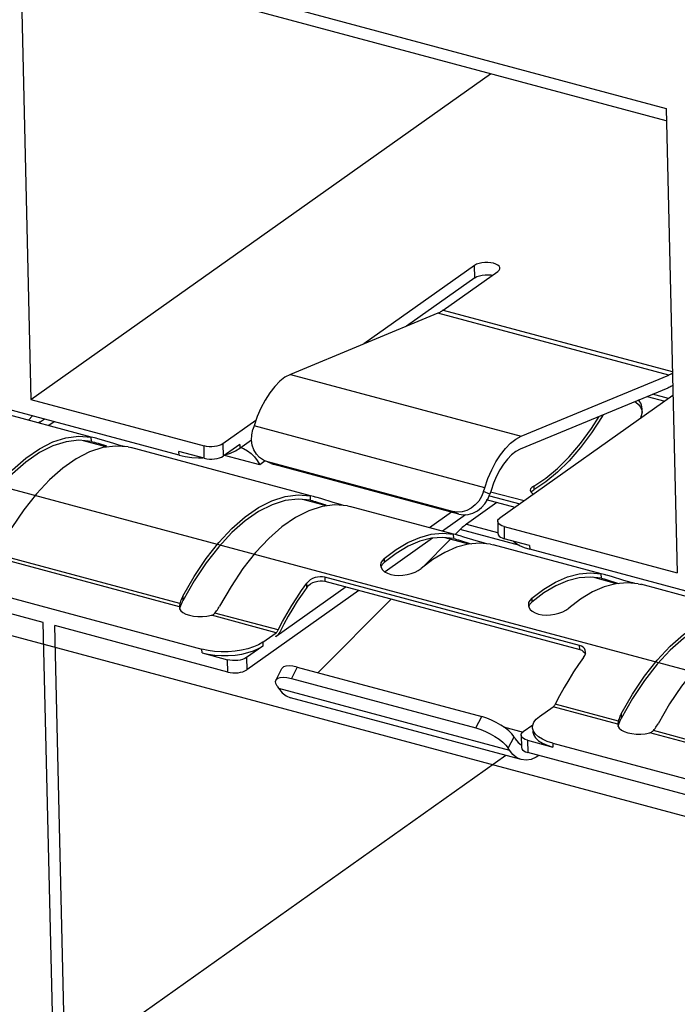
# Model space of a CAD drawing. Header units: millimetres. Extents: x 6 to 414, y 7 to 290.
# Tile 74 of 256: x 115.41 to 116.6, y 149.35 to 151.14. Entities that reach past the tile are written whole.
import ezdxf

# ---------------------------------------------------------------- set-up
doc = ezdxf.new("R2010")
doc.units = ezdxf.units.MM
doc.header["$LTSCALE"] = 23.1
doc.layers.get('0').update_dxf_attribs({"linetype": 'CONTINUOUS'})
doc.styles.get("Standard").update_dxf_attribs({"font": 'txt', "width": 0.6})
doc.dimstyles.get("Standard").update_dxf_attribs({"dimtxt": 2.5, "dimasz": 1.8, "dimexe": 0.05, "dimexo": 0.0625, "dimtad": 1, "dimzin": 0, "dimdsep": 46, "dimtxsty": 'Standard', "dimblk": '_FILLED', "dimblk1": '_FILLED', "dimblk2": '_FILLED', "dimcen": 0.09, "dimadec": 0, "dimazin": 0, "dimtol": 1, "dimtp": 0.01, "dimtm": 0.01, "dimtfac": 1, "dimtofl": 0, "dimtmove": 0, "dimatfit": 3, "dimldrblk": '_FILLED', "dimfxl": 0, "dimtolj": 1, "dimtzin": 0, "dimarcsym": 0})

# ---------------------------------------------------------------- blocks, each defined once
blk = doc.blocks.new('_FILLED')
at = {"color": 0, "linetype": 'ByBlock'}
blk.add_solid([(0, 0), (-1, 0.22222), (-1, -0.22222)], dxfattribs=at)

msp = doc.modelspace()

# ---------------------------------------------------------------- linework, layer by layer
at = {"color": 7, "linetype": 'Continuous'}
for p, q in [((115.4068, 151.2982), (115.4269, 150.4522)), ((115.4068, 151.2982), (116.583, 150.9826)), ((116.5835, 150.9597), (115.4195, 151.272)), ((115.4269, 150.4522), (116.2635, 151.0456)), ((116.583, 150.9826), (116.603, 150.1366)), ((116.2345, 150.6965), (116.0329, 150.5536)), ((116.1773, 150.6149), (116.2765, 150.6852)), ((116.235, 150.6741), (116.2345, 150.6965)), ((116.235, 150.6741), (116.1103, 150.5857)), ((116.1678, 150.6096), (115.8991, 150.498)), ((116.5879, 150.4969), (116.1678, 150.6096)), ((116.1773, 150.6149), (116.5943, 150.503)), ((115.6964, 150.3507), (115.1377, 150.5006)), ((115.8991, 150.498), (116.3191, 150.3853)), ((116.3191, 150.3853), (116.5879, 150.4969)), ((116.586, 150.4732), (116.3173, 150.3616)), ((115.4269, 150.4522), (115.7419, 150.3677)), ((116.5955, 150.4598), (116.2805, 150.2364)), ((116.5488, 150.4577), (116.5805, 150.4492)), ((116.5874, 150.4541), (116.5586, 150.4618)), ((115.5367, 150.384), (115.306, 150.446)), ((116.5393, 150.4272), (116.5397, 150.4312)), ((116.5397, 150.4312), (116.5397, 150.4332)), ((115.4221, 150.4148), (115.4295, 150.4223)), ((115.4433, 150.4116), (115.4409, 150.4098)), ((115.4433, 150.4116), (115.4506, 150.4167)), ((115.4693, 150.4117), (115.4596, 150.4048)), ((115.8364, 150.4142), (115.7764, 150.3717)), ((116.4666, 150.4213), (116.4665, 150.4235)), ((116.4666, 150.4213), (116.4689, 150.4245)), ((115.8288, 150.3878), (115.8309, 150.3976)), ((115.8329, 150.4043), (115.8309, 150.3976)), ((116.253, 150.2916), (115.8329, 150.4043)), ((115.5657, 150.3657), (115.5225, 150.3772)), ((115.5369, 150.3758), (115.5367, 150.3838)), ((115.5423, 150.3825), (115.5367, 150.3838)), ((115.5369, 150.3758), (115.5395, 150.3752)), ((115.5395, 150.3752), (115.5422, 150.3745)), ((115.5422, 150.3745), (115.5456, 150.3736)), ((115.5455, 150.3817), (115.5423, 150.3825)), ((115.5457, 150.3816), (115.5443, 150.382)), ((115.5778, 150.372), (115.5555, 150.3788)), ((115.807, 150.3635), (115.8285, 150.3787)), ((115.8285, 150.3783), (115.8288, 150.3878)), ((115.5456, 150.3736), (115.5491, 150.3725)), ((115.5491, 150.3725), (115.5646, 150.3677)), ((115.5847, 150.3699), (115.5778, 150.372)), ((115.5911, 150.3681), (115.5847, 150.3699)), ((115.597, 150.3666), (115.5911, 150.3681)), ((115.6039, 150.3658), (115.6091, 150.3646)), ((115.9358, 150.277), (115.6085, 150.3648)), ((115.6964, 150.3507), (115.6962, 150.3577)), ((115.7424, 150.3453), (115.6962, 150.3577)), ((115.7424, 150.3453), (115.7419, 150.3677)), ((115.7764, 150.3717), (115.777, 150.3493)), ((115.8068, 150.3704), (115.777, 150.3493)), ((115.7902, 150.3548), (115.7992, 150.3588)), ((115.7992, 150.3588), (115.807, 150.3635)), ((115.8068, 150.3704), (115.807, 150.3635)), ((115.8087, 150.3647), (115.8138, 150.3628)), ((115.8138, 150.3628), (115.8208, 150.359)), ((115.6964, 150.3507), (115.7076, 150.3483)), ((115.7317, 150.3459), (115.74, 150.346)), ((115.8433, 150.3334), (115.7789, 150.3506)), ((115.7801, 150.3515), (115.7902, 150.3548)), ((115.853, 150.3403), (115.8433, 150.3334)), ((115.8528, 150.3406), (115.8501, 150.3419)), ((115.8582, 150.3386), (115.8528, 150.3406)), ((116.1942, 150.2485), (115.8582, 150.3386)), ((115.8643, 150.3355), (115.858, 150.3383)), ((115.8642, 150.3357), (115.8696, 150.3337)), ((115.8645, 150.3359), (115.8696, 150.3337)), ((116.2056, 150.2435), (115.8696, 150.3337)), ((116.2509, 150.2849), (116.253, 150.2916)), ((116.2623, 150.2799), (116.2509, 150.2849)), ((116.2644, 150.2866), (116.2623, 150.2799)), ((116.3363, 150.2895), (116.3357, 150.2869)), ((116.3357, 150.2869), (116.3366, 150.2841)), ((116.3372, 150.2834), (116.3386, 150.2851)), ((116.3386, 150.2851), (116.3422, 150.2877)), ((116.3421, 150.2947), (116.3422, 150.2877)), ((116.364, 150.3021), (116.3422, 150.2877)), ((115.9648, 150.2586), (115.9216, 150.2702)), ((115.9359, 150.2687), (115.9357, 150.2767)), ((115.9413, 150.2755), (115.9357, 150.2767)), ((115.9359, 150.2687), (115.9385, 150.2681)), ((115.9385, 150.2681), (115.9413, 150.2674)), ((115.9445, 150.2746), (115.9413, 150.2755)), ((115.9413, 150.2674), (115.9446, 150.2665)), ((115.9448, 150.2746), (115.9433, 150.275)), ((115.9768, 150.2649), (115.9546, 150.2717)), ((116.2534, 150.2624), (116.2585, 150.2706)), ((116.2585, 150.2706), (116.2623, 150.2799)), ((116.2618, 150.277), (116.3169, 150.2622)), ((116.3244, 150.2675), (116.2636, 150.2838)), ((115.9446, 150.2665), (115.9481, 150.2655)), ((115.9481, 150.2655), (115.9636, 150.2606)), ((115.9837, 150.2628), (115.9768, 150.2649)), ((115.9901, 150.261), (115.9837, 150.2628)), ((115.996, 150.2595), (115.9901, 150.261)), ((116.0029, 150.2587), (116.0082, 150.2575)), ((116.1962, 150.2071), (116.0075, 150.2577)), ((116.2751, 150.2646), (116.2199, 150.2254)), ((116.1925, 150.247), (116.1526, 150.2188)), ((116.2182, 150.2425), (116.1759, 150.2125)), ((116.2056, 150.2435), (116.1942, 150.2485)), ((116.2082, 150.2154), (116.1992, 150.2063)), ((116.3169, 150.1862), (116.2082, 150.2154)), ((116.2199, 150.2254), (116.2762, 150.2103)), ((116.2765, 150.2302), (116.277, 150.2078)), ((116.288, 150.2212), (116.2885, 150.1988)), ((116.288, 150.2212), (116.603, 150.1366)), ((116.1578, 150.1997), (116.0718, 150.1387)), ((116.1346, 150.2012), (116.1557, 150.2069)), ((116.1908, 150.1979), (116.1405, 150.1472)), ((116.1964, 150.1989), (116.1765, 150.2011)), ((116.2242, 150.189), (116.1806, 150.2006)), ((116.1964, 150.1989), (116.1962, 150.2069)), ((116.2018, 150.2056), (116.1962, 150.2069)), ((116.1964, 150.1989), (116.1989, 150.1983)), ((116.1989, 150.1983), (116.2017, 150.1975)), ((116.2017, 150.1975), (116.2051, 150.1966)), ((116.2049, 150.2047), (116.2018, 150.2056)), ((116.2052, 150.2047), (116.2037, 150.2051)), ((116.2051, 150.1966), (116.2086, 150.1956)), ((116.2086, 150.1956), (116.224, 150.1907)), ((116.2373, 150.195), (116.215, 150.2018)), ((116.2442, 150.193), (116.2373, 150.195)), ((116.3347, 150.1864), (116.2885, 150.1988)), ((116.224, 150.1907), (116.2284, 150.1893)), ((116.2634, 150.1888), (116.2434, 150.1907)), ((116.2506, 150.1911), (116.2442, 150.193)), ((116.2564, 150.1896), (116.2506, 150.1911)), ((116.2634, 150.1888), (116.2686, 150.1877)), ((116.4651, 150.135), (116.268, 150.1878)), ((116.3347, 150.1864), (116.3349, 150.1794)), ((116.8935, 150.0295), (116.3349, 150.1794)), ((115.697, 150.0749), (115.3561, 150.1663)), ((115.6981, 150.0805), (115.3627, 150.1705)), ((116.0697, 150.1626), (116.0699, 150.1555)), ((116.0917, 150.1721), (116.0699, 150.1555)), ((116.1587, 150.161), (116.1369, 150.1445)), ((115.1795, 150.1475), (115.7381, 149.9976)), ((116.064, 150.1546), (116.0634, 150.1505)), ((116.0663, 150.1516), (116.0699, 150.1555)), ((115.449, 150.046), (115.134, 150.1305)), ((115.9531, 150.1295), (115.9485, 150.129)), ((115.9617, 150.1287), (115.9619, 150.1213)), ((116.4256, 150.0042), (115.9617, 150.1287)), ((116.0706, 150.1386), (116.0757, 150.1357)), ((116.493, 150.1168), (116.4495, 150.1285)), ((116.4652, 150.1267), (116.465, 150.1347)), ((116.4706, 150.1334), (116.465, 150.1347)), ((116.4652, 150.1267), (116.4678, 150.1261)), ((116.4678, 150.1261), (116.4706, 150.1254)), ((116.4738, 150.1326), (116.4706, 150.1334)), ((116.4706, 150.1254), (116.4739, 150.1245)), ((116.474, 150.1325), (116.4726, 150.1329)), ((116.4739, 150.1245), (116.4774, 150.1234)), ((116.4774, 150.1234), (116.4929, 150.1186)), ((116.5061, 150.1229), (116.4839, 150.1297)), ((115.7239, 150.1219), (115.7033, 150.0855)), ((116.0006, 150.111), (115.8733, 150.0206)), ((115.9196, 150.1046), (115.9288, 150.1175)), ((115.929, 150.11), (115.9288, 150.1175)), ((115.9356, 150.1163), (115.9398, 150.1187)), ((115.9578, 150.1221), (115.9619, 150.1213)), ((115.9619, 150.1213), (116.4258, 149.9969)), ((116.4929, 150.1186), (116.4972, 150.1172)), ((116.513, 150.1208), (116.5061, 150.1229)), ((116.5322, 150.1167), (116.5123, 150.1186)), ((116.5194, 150.119), (116.513, 150.1208)), ((116.5253, 150.1175), (116.5194, 150.119)), ((116.5322, 150.1167), (116.5375, 150.1155)), ((116.7339, 150.0628), (116.5368, 150.1157)), ((115.7031, 150.0939), (115.7033, 150.0855)), ((116.0239, 150.1047), (115.8196, 149.9598)), ((116.0827, 150.0889), (115.9495, 149.9548)), ((116.3386, 150.0904), (116.3387, 150.0834)), ((116.3605, 150.0999), (116.3387, 150.0834)), ((115.6971, 150.0756), (115.697, 150.0749)), ((115.697, 150.0749), (115.697, 150.0738)), ((115.697, 150.0738), (115.6975, 150.0711)), ((115.6972, 150.0764), (115.6971, 150.0756)), ((115.6981, 150.0805), (115.6972, 150.0764)), ((115.6975, 150.0711), (115.6997, 150.0676)), ((115.6977, 150.0707), (115.6991, 150.0751)), ((115.6987, 150.0828), (115.6981, 150.0805)), ((115.6991, 150.0751), (115.6997, 150.0769)), ((115.7019, 150.0827), (115.7026, 150.0841)), ((115.7026, 150.0841), (115.7033, 150.0855)), ((116.3328, 150.0825), (116.3323, 150.0784)), ((116.3351, 150.0795), (116.3387, 150.0834)), ((115.6997, 150.0676), (115.7035, 150.0644)), ((115.7035, 150.0644), (115.7088, 150.0616)), ((115.7472, 150.0578), (115.7552, 150.0593)), ((115.8731, 150.0276), (115.7552, 150.0593)), ((115.7618, 150.0634), (115.7634, 150.0654)), ((115.877, 150.0325), (115.7618, 150.0634)), ((115.7634, 150.0654), (115.7649, 150.0674)), ((115.469, 149.2), (115.449, 150.046)), ((115.49, 149.1944), (115.47, 150.0404)), ((115.785, 149.9558), (115.47, 150.0404)), ((115.8873, 150.0433), (115.8796, 150.0286)), ((115.8487, 150.0103), (115.8731, 150.0276)), ((115.8714, 150.0211), (115.8733, 150.0206)), ((115.8744, 150.0216), (115.8733, 150.0206)), ((115.8764, 150.0314), (115.877, 150.0325)), ((115.8489, 150.0033), (115.8191, 149.9822)), ((115.8487, 150.0103), (115.8489, 150.0033)), ((116.4258, 149.9969), (116.4256, 150.0042)), ((116.4292, 150.0028), (116.4256, 150.0042)), ((115.7383, 149.9906), (115.7381, 149.9976)), ((115.7383, 149.9906), (115.7845, 149.9782)), ((115.8191, 149.9822), (115.8196, 149.9598)), ((116.4258, 149.9969), (116.4295, 149.9955)), ((116.4363, 149.9893), (116.4366, 149.9924)), ((115.785, 149.9558), (115.7845, 149.9782)), ((115.873, 149.9417), (115.8838, 149.9624)), ((115.9117, 149.965), (115.9009, 149.9442)), ((115.9117, 149.965), (116.2478, 149.8748)), ((115.9009, 149.9442), (116.237, 149.8541)), ((115.8753, 149.9299), (115.8729, 149.9348)), ((115.8753, 149.9299), (115.8776, 149.9263)), ((115.8776, 149.9263), (116.2977, 149.8136)), ((116.3193, 149.7964), (115.8992, 149.9091)), ((116.3528, 149.8751), (116.3772, 149.8924)), ((116.4951, 149.8607), (116.3772, 149.8924)), ((116.4962, 149.8663), (116.381, 149.8972)), ((116.522, 149.9077), (116.5014, 149.8713)), ((116.237, 149.8541), (116.2478, 149.8748)), ((116.3468, 149.8699), (116.3528, 149.8751)), ((116.5012, 149.8798), (116.5014, 149.8713)), ((116.287, 149.8561), (116.323, 149.8464)), ((116.3405, 149.8592), (116.3231, 149.8469)), ((116.34, 149.8551), (116.3405, 149.8592)), ((116.4952, 149.8614), (116.4951, 149.8607)), ((116.4951, 149.8607), (116.4951, 149.8596)), ((116.4951, 149.8596), (116.4956, 149.8569)), ((116.4953, 149.8623), (116.4952, 149.8614)), ((116.4962, 149.8663), (116.4953, 149.8623)), ((116.4956, 149.8569), (116.4978, 149.8534)), ((116.4958, 149.8566), (116.4972, 149.8609)), ((116.4967, 149.8686), (116.4962, 149.8663)), ((116.4972, 149.8609), (116.4978, 149.8627)), ((116.5, 149.8685), (116.5007, 149.8699)), ((116.5007, 149.8699), (116.5014, 149.8713)), ((116.2954, 149.8172), (116.3062, 149.8379)), ((116.3062, 149.8379), (116.302, 149.8433)), ((116.3062, 149.8379), (116.3085, 149.8343)), ((116.3191, 149.8407), (116.3197, 149.8183)), ((116.3402, 149.8481), (116.3403, 149.8465)), ((116.4978, 149.8534), (116.5016, 149.8502)), ((116.5016, 149.8502), (116.5068, 149.8474)), ((116.5452, 149.8436), (116.5533, 149.8451)), ((116.8941, 149.7536), (116.5533, 149.8451)), ((116.5599, 149.8492), (116.5615, 149.8512)), ((116.8952, 149.7593), (116.5599, 149.8492)), ((116.5615, 149.8512), (116.563, 149.8533)), ((116.3306, 149.8317), (116.3311, 149.8093)), ((116.3306, 149.8317), (116.3768, 149.8193)), ((116.3766, 149.8263), (116.3768, 149.8193)), ((116.3766, 149.8263), (116.9353, 149.6764)), ((116.2915, 149.8038), (115.5135, 149.252)), ((116.2977, 149.8136), (116.2954, 149.8172)), ((116.6461, 149.7248), (116.3311, 149.8093)), ((116.3517, 149.8038), (116.3468, 149.8006)), ((116.3193, 149.7964), (116.3114, 149.7997))]:
    msp.add_line(p, q, dxfattribs=at)
at = {"color": 4, "linetype": 'Continuous'}
for p, q in [((117.7311, 149.6612), (112.888, 150.9608)), ((112.9279, 150.6832), (117.7711, 149.3836)), ((116.3083, 150.2557), (116.2564, 150.2696))]:
    msp.add_line(p, q, dxfattribs=at)
at = {"color": 7, "linetype": 'Continuous'}
for points in [[(116.2804, 150.6915), (116.2803, 150.6925), (116.2791, 150.6949), (116.2768, 150.6971), (116.2734, 150.699), (116.2691, 150.7005), (116.2641, 150.7015), (116.2587, 150.702), (116.2532, 150.7019), (116.2477, 150.7013), (116.2426, 150.7002), (116.2382, 150.6986), (116.2345, 150.6965)], [(116.235, 150.6741), (116.2387, 150.6762), (116.2431, 150.6778), (116.2481, 150.6789), (116.2536, 150.6795), (116.2591, 150.6796)], [(116.2591, 150.6796), (116.2644, 150.6791), (116.2671, 150.6786)], [(116.2765, 150.6852), (116.279, 150.6876), (116.2803, 150.69), (116.2804, 150.6915)], [(116.1773, 150.6149), (116.1757, 150.6138), (116.1741, 150.6128), (116.1725, 150.6119), (116.171, 150.611), (116.1694, 150.6103), (116.1678, 150.6096)], [(116.5879, 150.4969), (116.5894, 150.4976), (116.591, 150.4983), (116.5926, 150.4992), (116.5942, 150.5001), (116.5944, 150.5002)], [(115.8991, 150.498), (115.8893, 150.4927), (115.8798, 150.4854), (115.8705, 150.4759), (115.8616, 150.4645), (115.8532, 150.4513), (115.8455, 150.4368)], [(116.5949, 150.4778), (116.5939, 150.4772), (116.5919, 150.476), (116.59, 150.475), (116.588, 150.474), (116.586, 150.4732)], [(116.5259, 150.4482), (116.5281, 150.4472), (116.5326, 150.4434), (116.5363, 150.4385), (116.5387, 150.4326), (116.5394, 150.4284)], [(116.5369, 150.4454), (116.5353, 150.4483), (116.5335, 150.4508), (116.5331, 150.4512)], [(115.8455, 150.4368), (115.8388, 150.4211), (115.8329, 150.4043)], [(116.5397, 150.4332), (116.5396, 150.4351), (116.5391, 150.4388), (116.5382, 150.4422), (116.5369, 150.4454)], [(116.3421, 150.2947), (116.3639, 150.3091), (116.3854, 150.3268), (116.4066, 150.348), (116.4274, 150.3723), (116.4472, 150.3993), (116.4613, 150.4214)], [(116.4666, 150.4213), (116.4474, 150.3916), (116.4275, 150.3648), (116.4067, 150.3408), (116.3855, 150.3198), (116.364, 150.3021)], [(116.537, 150.4183), (116.5373, 150.4191), (116.5385, 150.4232), (116.5393, 150.4272)], [(115.304, 150.201), (115.3248, 150.237), (115.3466, 150.2695), (115.3696, 150.2987), (115.3933, 150.3241), (115.4176, 150.3455), (115.4421, 150.3625), (115.4665, 150.3749), (115.4906, 150.3827), (115.514, 150.3856), (115.5367, 150.3838)], [(115.5369, 150.3758), (115.5142, 150.3781), (115.4909, 150.3754), (115.4667, 150.3678), (115.4422, 150.3555), (115.4177, 150.3384), (115.3934, 150.317), (115.3696, 150.2913), (115.3466, 150.2618), (115.3249, 150.2289)], [(115.5555, 150.3788), (115.5485, 150.3809), (115.5455, 150.3817)], [(115.8501, 150.3419), (115.8431, 150.3467), (115.8373, 150.353), (115.8328, 150.3606), (115.8298, 150.3691), (115.8285, 150.3783)], [(116.253, 150.2916), (116.2588, 150.3084), (116.2656, 150.3241), (116.2732, 150.3386), (116.2816, 150.3517), (116.2905, 150.3632), (116.2999, 150.3727), (116.3094, 150.38), (116.3191, 150.3853)], [(115.5337, 150.3569), (115.5093, 150.3444), (115.4848, 150.3274), (115.4605, 150.3061), (115.4368, 150.2807), (115.4138, 150.2515), (115.392, 150.219), (115.3712, 150.183)], [(115.6039, 150.3658), (115.5812, 150.3676), (115.5578, 150.3647), (115.5337, 150.3569)], [(115.7764, 150.3717), (115.7733, 150.3699), (115.7696, 150.3684), (115.7653, 150.3673), (115.7607, 150.3665), (115.7559, 150.3662), (115.751, 150.3663), (115.7464, 150.3668), (115.7419, 150.3677)], [(115.8208, 150.359), (115.8275, 150.3539), (115.8336, 150.3478), (115.8388, 150.341), (115.8433, 150.3334)], [(116.3173, 150.3616), (116.3095, 150.3574), (116.3019, 150.3515), (116.2944, 150.3439), (116.2873, 150.3347), (116.2806, 150.3243), (116.2745, 150.3126), (116.2691, 150.3001), (116.2644, 150.2866)], [(115.7076, 150.3483), (115.7194, 150.3467), (115.7317, 150.3459)], [(115.7424, 150.3453), (115.7469, 150.3444), (115.7516, 150.3439), (115.7564, 150.3438), (115.7612, 150.3442), (115.7659, 150.3449), (115.7701, 150.346), (115.7738, 150.3475), (115.777, 150.3493)], [(116.2509, 150.2849), (116.2471, 150.2756), (116.242, 150.2674), (116.2356, 150.2602), (116.2282, 150.2545)], [(116.3421, 150.2947), (116.3384, 150.2921), (116.3363, 150.2895)], [(115.7031, 150.0939), (115.7238, 150.1299), (115.7456, 150.1624), (115.7686, 150.1916), (115.7924, 150.2171), (115.8166, 150.2384), (115.8411, 150.2554), (115.8656, 150.2678), (115.8897, 150.2756), (115.913, 150.2786), (115.9357, 150.2767)], [(115.9359, 150.2687), (115.9132, 150.271), (115.8899, 150.2684), (115.8658, 150.2607), (115.8413, 150.2484), (115.8167, 150.2313), (115.7924, 150.2099), (115.7686, 150.1842), (115.7456, 150.1547), (115.7239, 150.1219)], [(115.9546, 150.2717), (115.9476, 150.2738), (115.9445, 150.2746)], [(116.3366, 150.2841), (116.339, 150.2815), (116.3417, 150.2798)], [(115.9328, 150.2498), (115.9083, 150.2374), (115.8838, 150.2203), (115.8596, 150.199), (115.8358, 150.1736), (115.8128, 150.1444), (115.791, 150.1119), (115.7703, 150.0759)], [(116.0029, 150.2587), (115.9802, 150.2605), (115.9569, 150.2576), (115.9328, 150.2498)], [(116.2282, 150.2545), (116.2201, 150.2503), (116.2116, 150.2478), (116.203, 150.2472), (116.1942, 150.2485)], [(116.2056, 150.2435), (116.2144, 150.2423), (116.223, 150.2429), (116.2315, 150.2453), (116.2396, 150.2495), (116.247, 150.2553), (116.2534, 150.2624)], [(116.2765, 150.2302), (116.2769, 150.2323), (116.2782, 150.2344), (116.2805, 150.2364)], [(116.2199, 150.2254), (116.2179, 150.224), (116.2159, 150.2224), (116.214, 150.2208), (116.212, 150.2191), (116.2101, 150.2173), (116.2082, 150.2154)], [(116.288, 150.2212), (116.284, 150.2225), (116.2809, 150.2241), (116.2786, 150.2259), (116.2771, 150.228), (116.2765, 150.2302)], [(116.0697, 150.1626), (116.0915, 150.179), (116.113, 150.1919), (116.1346, 150.2012)], [(116.1765, 150.2011), (116.156, 150.1996), (116.1348, 150.1941), (116.1133, 150.1849), (116.0917, 150.1721)], [(116.1557, 150.2069), (116.1762, 150.2087), (116.1962, 150.2069)], [(116.215, 150.2018), (116.208, 150.2039), (116.2049, 150.2047)], [(116.2771, 150.2078), (116.2776, 150.2056), (116.2791, 150.2036), (116.2814, 150.2017), (116.2846, 150.2001), (116.2885, 150.1988)], [(116.2018, 150.1832), (116.1803, 150.1739), (116.1587, 150.161)], [(116.2434, 150.1907), (116.2229, 150.1888), (116.2018, 150.1832)], [(116.3055, 150.1942), (116.3091, 150.191), (116.3162, 150.1865)], [(116.3162, 150.1865), (116.3247, 150.1827), (116.3349, 150.1794)], [(116.0697, 150.1626), (116.0661, 150.1587), (116.064, 150.1546)], [(116.0634, 150.1505), (116.0643, 150.1461), (116.0668, 150.1421), (116.0706, 150.1386)], [(116.0641, 150.1472), (116.0642, 150.1476), (116.0663, 150.1516)], [(116.0757, 150.1357), (116.0818, 150.1336), (116.0888, 150.1322), (116.0962, 150.1318), (116.104, 150.1322), (116.1117, 150.1334), (116.1192, 150.1354), (116.1261, 150.138), (116.1319, 150.141), (116.1369, 150.1445)], [(115.9395, 150.1261), (115.9354, 150.1237), (115.9319, 150.1209), (115.9288, 150.1175)], [(115.9485, 150.129), (115.944, 150.1279), (115.9395, 150.1261)], [(115.9617, 150.1287), (115.9575, 150.1294), (115.9531, 150.1295)], [(116.3386, 150.0904), (116.3603, 150.1069), (116.3819, 150.1198), (116.4034, 150.1291), (116.4246, 150.1347)], [(116.4652, 150.1267), (116.4453, 150.129), (116.4248, 150.1274), (116.4037, 150.122), (116.3821, 150.1128), (116.3605, 150.0999)], [(116.4246, 150.1347), (116.4451, 150.1366), (116.465, 150.1347)], [(116.4839, 150.1297), (116.4768, 150.1318), (116.4738, 150.1326)], [(115.929, 150.11), (115.9203, 150.0977), (115.9117, 150.0848), (115.9033, 150.0714), (115.8952, 150.0576), (115.8873, 150.0433)], [(115.929, 150.11), (115.9321, 150.1134), (115.9356, 150.1163)], [(115.9398, 150.1187), (115.9443, 150.1205), (115.9489, 150.1217)], [(115.9489, 150.1217), (115.9535, 150.1222), (115.9578, 150.1221)], [(116.4706, 150.1111), (116.4491, 150.1018), (116.4275, 150.0889), (116.4058, 150.0724)], [(116.5123, 150.1186), (116.4918, 150.1167), (116.4706, 150.1111)], [(115.7031, 150.0939), (115.702, 150.0918), (115.701, 150.0895), (115.7001, 150.0873), (115.6993, 150.0851), (115.6987, 150.0828)], [(115.877, 150.0325), (115.885, 150.0479), (115.8933, 150.0628), (115.9019, 150.0773), (115.9106, 150.0912), (115.9196, 150.1046)], [(116.3386, 150.0904), (116.335, 150.0865), (116.3328, 150.0825)], [(115.6997, 150.0769), (115.7002, 150.0784), (115.7007, 150.0798), (115.7013, 150.0812), (115.7019, 150.0827)], [(115.7649, 150.0674), (115.7664, 150.0695), (115.7678, 150.0716), (115.7691, 150.0737), (115.7703, 150.0759)], [(116.3323, 150.0784), (116.3332, 150.074), (116.3356, 150.07), (116.3395, 150.0665), (116.3446, 150.0636)], [(116.333, 150.075), (116.333, 150.0754), (116.3351, 150.0795)], [(116.3446, 150.0636), (116.3507, 150.0614), (116.3576, 150.0601), (116.3651, 150.0596), (116.3728, 150.06), (116.3806, 150.0613), (116.388, 150.0632), (116.3949, 150.0658), (116.4008, 150.0689), (116.4058, 150.0724)], [(115.7088, 150.0616), (115.7153, 150.0594), (115.7227, 150.0578), (115.7307, 150.0571), (115.7391, 150.057), (115.7472, 150.0578)], [(115.7552, 150.0593), (115.7565, 150.0597), (115.7577, 150.0602), (115.7589, 150.0608), (115.7599, 150.0616)], [(115.7599, 150.0616), (115.7609, 150.0624), (115.7618, 150.0634)], [(116.5012, 149.8798), (116.5219, 149.9158), (116.5437, 149.9483), (116.5667, 149.9775), (116.5905, 150.0029), (116.6147, 150.0242), (116.6392, 150.0412), (116.6637, 150.0537), (116.6878, 150.0615), (116.7111, 150.0644), (116.7338, 150.0626)], [(116.734, 150.0546), (116.7113, 150.0568), (116.688, 150.0542), (116.6639, 150.0466), (116.6394, 150.0342), (116.6148, 150.0172), (116.5905, 149.9957), (116.5667, 149.9701), (116.5437, 149.9406), (116.522, 149.9077)], [(116.7309, 150.0356), (116.7064, 150.0232), (116.6819, 150.0062), (116.6577, 149.9849), (116.6339, 149.9594), (116.6109, 149.9302), (116.5891, 149.8977), (116.5684, 149.8617)], [(115.8731, 150.0276), (115.8738, 150.0282), (115.8745, 150.0288), (115.8751, 150.0296), (115.8758, 150.0305), (115.8764, 150.0314)], [(115.8766, 150.0239), (115.8755, 150.0226), (115.8744, 150.0216)], [(115.8796, 150.0286), (115.8786, 150.0269), (115.8777, 150.0253), (115.8766, 150.0239)], [(115.8487, 150.0103), (115.8409, 150.0057), (115.832, 150.0017), (115.8216, 149.9983), (115.8103, 149.9957), (115.7984, 149.9939), (115.786, 149.9929), (115.7734, 149.9928), (115.7611, 149.9935), (115.7494, 149.9951), (115.7381, 149.9976)], [(115.7383, 149.9906), (115.7496, 149.9882), (115.7613, 149.9865), (115.7736, 149.9858), (115.7861, 149.9859), (115.7985, 149.9869), (115.8105, 149.9887), (115.8218, 149.9913), (115.8321, 149.9947), (115.8411, 149.9987), (115.8489, 150.0033)], [(116.4366, 149.9924), (116.436, 149.9959), (116.4345, 149.9987), (116.4322, 150.001), (116.4292, 150.0028)], [(115.8191, 149.9822), (115.8159, 149.9804), (115.8122, 149.9789), (115.8079, 149.9778), (115.8033, 149.977), (115.7985, 149.9767), (115.7937, 149.9768), (115.789, 149.9773), (115.7845, 149.9782)], [(116.4329, 149.9823), (116.4237, 149.9694), (116.4147, 149.956), (116.4059, 149.942), (116.3974, 149.9276), (116.3891, 149.9126), (116.381, 149.8972)], [(116.4295, 149.9955), (116.4324, 149.9936), (116.4347, 149.9913), (116.4362, 149.9885)], [(116.4329, 149.9823), (116.4351, 149.9859), (116.4363, 149.9893)], [(115.9117, 149.965), (115.9036, 149.9667), (115.8968, 149.9673), (115.8911, 149.9669), (115.8868, 149.9654), (115.8841, 149.963), (115.8838, 149.9624)], [(115.785, 149.9558), (115.7895, 149.9549), (115.7942, 149.9544), (115.799, 149.9543), (115.8039, 149.9547), (115.8085, 149.9554), (115.8127, 149.9565), (115.8164, 149.958), (115.8196, 149.9598)], [(115.873, 149.9417), (115.8733, 149.9422), (115.876, 149.9447), (115.8803, 149.9462), (115.886, 149.9466), (115.8928, 149.946), (115.9009, 149.9442)], [(115.8729, 149.9348), (115.8723, 149.9389), (115.873, 149.9417)], [(115.8776, 149.9263), (115.8841, 149.9182), (115.8913, 149.9124), (115.8992, 149.9091)], [(116.381, 149.8972), (116.3804, 149.8962), (116.3798, 149.8952), (116.3792, 149.8944), (116.3785, 149.8936), (116.3779, 149.8929), (116.3772, 149.8924)], [(116.302, 149.8433), (116.2966, 149.8486), (116.2899, 149.8541), (116.2823, 149.8593), (116.2739, 149.8642), (116.2652, 149.8685), (116.2565, 149.872), (116.2478, 149.8748)], [(116.5012, 149.8798), (116.5001, 149.8776), (116.4991, 149.8754), (116.4982, 149.8732), (116.4974, 149.8709), (116.4967, 149.8686)], [(116.3766, 149.8263), (116.3665, 149.8295), (116.3579, 149.8334), (116.3508, 149.8378), (116.3454, 149.8428), (116.3418, 149.848), (116.3401, 149.8535), (116.34, 149.8551)], [(116.3405, 149.8592), (116.3426, 149.8646), (116.3468, 149.8699)], [(116.4978, 149.8627), (116.4983, 149.8642), (116.4988, 149.8656), (116.4994, 149.8671), (116.5, 149.8685)], [(116.563, 149.8533), (116.5645, 149.8554), (116.5659, 149.8575), (116.5672, 149.8596), (116.5684, 149.8617)], [(116.237, 149.8541), (116.2457, 149.8513), (116.2544, 149.8477), (116.2631, 149.8434), (116.2715, 149.8386), (116.2791, 149.8334), (116.2858, 149.8279), (116.2912, 149.8226), (116.2954, 149.8172)], [(116.3191, 149.8407), (116.3195, 149.8428), (116.3208, 149.8449), (116.3231, 149.8469)], [(116.3306, 149.8317), (116.3266, 149.833), (116.3235, 149.8346), (116.3212, 149.8365), (116.3197, 149.8385), (116.3191, 149.8407)], [(116.3403, 149.8465), (116.342, 149.8411), (116.3455, 149.8358), (116.351, 149.8309), (116.3581, 149.8264), (116.3667, 149.8226), (116.3768, 149.8193)], [(116.5068, 149.8474), (116.5133, 149.8452), (116.5208, 149.8437), (116.5288, 149.8429), (116.5372, 149.8429), (116.5452, 149.8436)], [(116.5533, 149.8451), (116.5546, 149.8455), (116.5558, 149.846), (116.557, 149.8467), (116.558, 149.8474)], [(116.558, 149.8474), (116.559, 149.8483), (116.5599, 149.8492)], [(116.3085, 149.8343), (116.3136, 149.8278), (116.3194, 149.8232)], [(116.3114, 149.7997), (116.3041, 149.8055), (116.2977, 149.8136)], [(116.3468, 149.8006), (116.3374, 149.7968), (116.3282, 149.7953), (116.3193, 149.7964)], [(116.3197, 149.8183), (116.3202, 149.8161), (116.3217, 149.8141), (116.3241, 149.8122), (116.3272, 149.8106), (116.3311, 149.8093)]]:
    msp.add_lwpolyline(points, dxfattribs=at)

# ---------------------------------------------------------------- leaders
at = {"color": 2, "linetype": 'Continuous'}
msp.add_leader([(118.9711, 142.6119), (67.2521, 150.5495)], dimstyle='Standard', override={"dimtad": 0}, dxfattribs=at)

doc.saveas('drawing.dxf')
